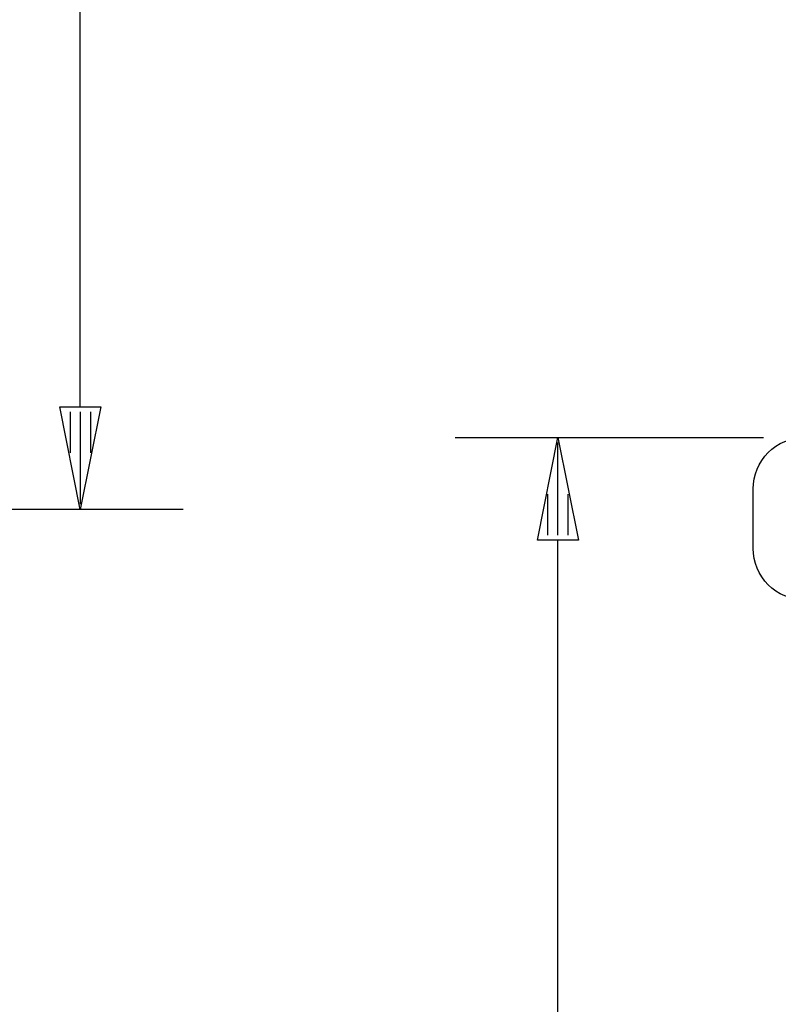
# Model space of a CAD drawing. Extents: x -8441 to -4361, y -3967 to -1117.
# Tile 103 of 149: x -5767 to -5619, y -2825 to -2633. Entities that reach past the tile are written whole.
import ezdxf

# ---------------------------------------------------------------- set-up
doc = ezdxf.new("R2010")
doc.units = 0
doc.header["$MEASUREMENT"] = 0
doc.layers.get('0').update_dxf_attribs({"linetype": 'CONTINUOUS'})
doc.layers.add('DIM49', color=4, linetype='CONTINUOUS')

# ---------------------------------------------------------------- blocks, each defined once
blk = doc.blocks.new('_D6', base_point=(-5804.7, -2728.79))
at = {"layer": 'DIM49', "color": 1}
for p, q in [((-5754.7, -2708.79), (-5754.7, -2123.79)), ((-5754.7, -2728.79), (-5758.7, -2708.79)), ((-5758.7, -2708.79), (-5750.7, -2708.79)), ((-5756.7, -2709.79), (-5756.7, -2717.79)), ((-5750.7, -2708.79), (-5754.7, -2728.79)), ((-5754.7, -2709.79), (-5754.7, -2727.79)), ((-5752.7, -2709.79), (-5752.7, -2717.79)), ((-5734.7, -2728.79), (-5794.7, -2728.79))]:
    blk.add_line(p, q, dxfattribs=at)
blk = doc.blocks.new('_D27', base_point=(-5611.7, -2714.79))
at = {"layer": 'DIM49', "color": 1}
for p, q in [((-5681.7, -2714.79), (-5621.7, -2714.79)), ((-5665.7, -2734.79), (-5661.7, -2714.79)), ((-5661.7, -2714.79), (-5657.7, -2734.79)), ((-5661.7, -2733.79), (-5661.7, -2715.79)), ((-5663.7, -2733.79), (-5663.7, -2725.79)), ((-5659.7, -2733.79), (-5659.7, -2725.79)), ((-5657.7, -2734.79), (-5665.7, -2734.79)), ((-5661.7, -3363.39), (-5661.7, -2734.79))]:
    blk.add_line(p, q, dxfattribs=at)

msp = doc.modelspace()

# ---------------------------------------------------------------- linework, layer by layer
msp.add_lwpolyline([(-4926.7, -2746.39), (-5613.7, -2746.39, -0.414214), (-5623.7, -2736.39), (-5623.7, -2724.79, -0.414214), (-5613.7, -2714.79), (-4926.7, -2714.79), (-4926.7, -2746.39)], format="xyb")

# ---------------------------------------------------------------- block references
at = {"layer": 'DIM49'}
for name, p in [('_D6', (-5804.7, -2728.79)), ('_D27', (-5611.7, -2714.79))]:
    msp.add_blockref(name, p, dxfattribs=at)

doc.saveas('drawing.dxf')
